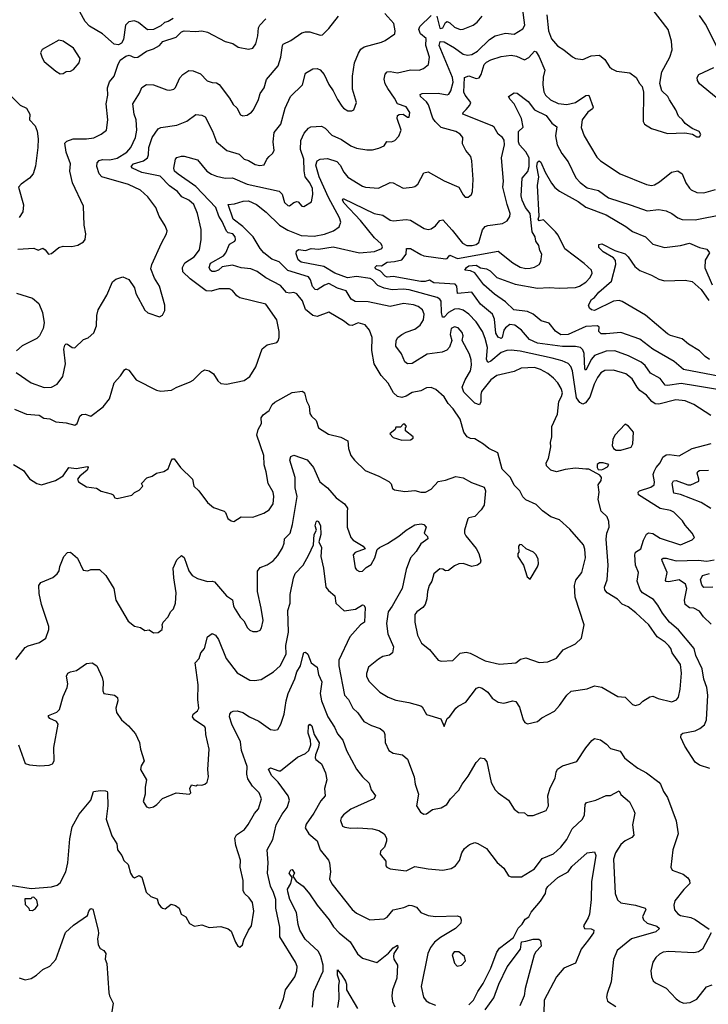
# Model space of a CAD drawing. Extents: x 1246169 to 1426871, y 660025 to 763458.
# Tile 124 of 256: x 1291498 to 1296215, y 703516 to 710262. Entities that reach past the tile are written whole.
import ezdxf

# ---------------------------------------------------------------- set-up
doc = ezdxf.new("R2010")
doc.units = 0

msp = doc.modelspace()

# ---------------------------------------------------------------- linework, layer by layer
at = {"layer": '0CON20XD'}
for points in [[(1293028.3, 709018.3), (1293065, 709020.4), (1293118.6, 708995), (1293185, 708944), (1293276.1, 708855), (1293335, 708820), (1293425, 708783.6), (1293515, 708778.6), (1293585, 708792.5), (1293646, 708815), (1293686.4, 708843.6), (1293696.7, 708875), (1293689.3, 708905), (1293612.7, 709042.7), (1293548.7, 709185), (1293525.2, 709265), (1293535, 709295.5), (1293555, 709306.2), (1293605, 709310.5), (1293670, 709290), (1293693.1, 709265), (1293717.2, 709217.2), (1293745, 709182.5), (1293845, 709120.8), (1293865.7, 709114.3), (1293955, 709108.5), (1294035, 709146.8), (1294055, 709143.8), (1294125, 709106.9), (1294186.8, 709113.2), (1294205, 709118), (1294225, 709133.8), (1294265, 709212), (1294295, 709220), (1294405, 709157.5), (1294506.7, 709115), (1294535, 709061.2), (1294550, 709045), (1294570, 709045), (1294592.9, 709065), (1294599.2, 709085), (1294604.2, 709165.8), (1294594.4, 709295), (1294586.7, 709325), (1294554.4, 709365), (1294530.5, 709410.5), (1294532, 709455), (1294515, 709477.5), (1294486.2, 709496.2), (1294385, 709524.1), (1294343.4, 709563.4), (1294327.1, 709587.1), (1294298.5, 709678.5), (1294285, 709698.5), (1294242.9, 709735), (1294241.4, 709748.6), (1294253.4, 709756.6), (1294365, 709759.1), (1294425, 709746.5), (1294438, 709752), (1294451.3, 709775), (1294466, 709834), (1294463.3, 709865), (1294371.5, 710085), (1294377.6, 710112.4), (1294405, 710109.7), (1294475, 710069.7), (1294535, 710025.2), (1294565, 710018.9), (1294595, 710022.3), (1294633.2, 710045), (1294715, 710125.6), (1294755, 710151.5), (1294825, 710169.2), (1294885, 710163.3), (1294945, 710198.2), (1294958.8, 710225), (1294941.8, 710345)], [(1295108.2, 710295), (1295119.1, 710185), (1295141.2, 710131.2), (1295181.4, 710081.4), (1295225, 710055.7), (1295285, 710008), (1295305, 709996.2), (1295355, 709990), (1295412.5, 710015), (1295469.3, 710019.3), (1295505, 709990), (1295538.3, 709938.3), (1295553.3, 709925), (1295585, 709910), (1295677.3, 709897.3), (1295721.2, 709865), (1295743.3, 709825), (1295762.5, 709805), (1295771.2, 709765), (1295768.8, 709565), (1295777.5, 709545), (1295825, 709516.2), (1295935, 709481.2), (1296053.9, 709486.1), (1296106.4, 709476.4), (1296135, 709460), (1296155, 709460), (1296162.5, 709475), (1296152.5, 709495), (1296105, 709516.7), (1296055, 709550), (1296038.8, 709575), (1296010.9, 709600.9), (1295992, 709645), (1295948.3, 709711.7), (1295936.2, 709735), (1295896.2, 709775), (1295883.3, 709825), (1295895.8, 709905), (1295950.8, 710005), (1295966.9, 710055), (1295963.1, 710115), (1295940, 710195), (1295815, 710355.6)], [(1291454.5, 707214.5), (1291522.7, 707172.7), (1291565, 707116.2), (1291614.3, 707084.3), (1291645.8, 707075.8), (1291742, 707105), (1291795, 707135.7), (1291835, 707193.1), (1291885, 707186.1), (1291961.7, 707201.7), (1291966.9, 707195), (1291959.4, 707175), (1291908.6, 707135), (1291894.2, 707115), (1291901.2, 707095), (1291955, 707061.8), (1292023, 707053), (1292055, 707032.5), (1292125, 707014.3), (1292136.8, 707006.8), (1292150, 706985), (1292165, 706982.5), (1292266.1, 707003.9), (1292285, 707023.3), (1292315, 707038.8), (1292340, 707065), (1292332.5, 707085), (1292367.5, 707122.5), (1292405, 707134), (1292435, 707154.2), (1292485, 707165.7), (1292515.4, 707184.6), (1292535, 707240), (1292545, 707253.8), (1292555, 707253.8), (1292600, 707195), (1292680.8, 707115), (1292691.2, 707065), (1292725, 707033.3), (1292784, 706955), (1292825, 706919.2), (1292897.5, 706895), (1292907.5, 706885), (1292923.3, 706845), (1292945, 706827.5), (1292963.6, 706823.6), (1293015, 706856.7), (1293095, 706854), (1293169.8, 706880.2), (1293205.4, 706904.6), (1293234, 706945), (1293237.8, 706995), (1293233.5, 707025), (1293199.4, 707085), (1293186.1, 707165), (1293171.1, 707211.1), (1293169.2, 707275), (1293121.4, 707415), (1293132, 707455), (1293154, 707495), (1293152, 707535), (1293165.8, 707555), (1293205.8, 707584.2), (1293226.9, 707625), (1293245, 707642.5), (1293365, 707708.8), (1293435, 707716.7), (1293447.5, 707705), (1293461.3, 707651.3), (1293480, 707615), (1293484.6, 707564.6), (1293495.7, 707545), (1293528.8, 707515), (1293543.3, 707465), (1293612.7, 707422.7), (1293698, 707402), (1293745, 707376.2), (1293750.6, 707325), (1293766.8, 707276.8), (1293790, 707245), (1293863.9, 707173.9), (1293957.5, 707135), (1294025, 707098), (1294041.2, 707081.2), (1294050.9, 707050.9), (1294065, 707041.4), (1294135, 707030.6), (1294205, 707035.8), (1294244.6, 707024.6), (1294277.5, 707025), (1294315.5, 707044.5), (1294365, 707098), (1294415, 707107.8), (1294485, 707131.5), (1294535, 707122.2), (1294592.2, 707092.2), (1294678.9, 707058.9), (1294688.5, 707035), (1294678.6, 706935), (1294659.4, 706905), (1294615, 706859.2), (1294575, 706850), (1294567.7, 706842.3), (1294544.5, 706765), (1294544.5, 706745), (1294552.9, 706725), (1294625, 706638.6), (1294641.8, 706605), (1294656, 706555), (1294651.2, 706538.8), (1294634.3, 706525.7), (1294595, 706516.5), (1294535, 706535.7), (1294505, 706534.2), (1294475, 706520), (1294435, 706488), (1294415, 706486.2), (1294395, 706498), (1294375, 706500), (1294334, 706465), (1294321.4, 706415), (1294302.7, 706385), (1294290, 706345), (1294285.3, 706294.7), (1294274.4, 706255), (1294260, 706235), (1294217.5, 706205), (1294205, 706187.5), (1294203.1, 706135), (1294222.2, 706045), (1294250.5, 705990.5), (1294305, 705946), (1294363.3, 705875), (1294385, 705866.7), (1294465, 705870.8), (1294515, 705921.9), (1294555, 705929.5), (1294582.4, 705922.4), (1294685, 705870.4), (1294785, 705847.3), (1294895, 705856), (1294928.8, 705881.2), (1294965, 705890.6), (1295055, 705857.5), (1295116.3, 705863.7), (1295175, 705887.5), (1295220, 705945), (1295305, 705986.2), (1295346, 706025), (1295364.2, 706115), (1295301.4, 706305), (1295296.9, 706385), (1295307.1, 706422.9), (1295347.5, 706475), (1295373.1, 706575), (1295368.6, 706635), (1295359.2, 706665), (1295265, 706772), (1295195, 706836), (1295135, 706855.7), (1295078, 706898), (1295035, 706941.4), (1294965, 706972), (1294945, 706993.3), (1294923, 707033), (1294885, 707073.3), (1294858.8, 707125), (1294802.1, 707182.1), (1294773.9, 707293.9), (1294710, 707325), (1294674.3, 707354.3), (1294615, 707390), (1294585, 707392), (1294563.4, 707403.4), (1294540.5, 707435), (1294514.7, 707525), (1294465.7, 707595.7), (1294432.4, 707632.4), (1294405, 707678.9), (1294349.1, 707729.1), (1294315, 707741.9), (1294285, 707740), (1294245, 707720), (1294185, 707708.8), (1294145, 707682.5), (1294115, 707673.3), (1294085, 707680.9), (1294057.1, 707705), (1294021.4, 707771.4), (1293973.1, 707825), (1293925, 707903.8), (1293908.9, 707995), (1293912.5, 708085), (1293894.4, 708135), (1293865, 708170.6), (1293815.5, 708184.5), (1293775, 708167.1), (1293755, 708168.8), (1293715, 708199.1), (1293615, 708257.5), (1293535, 708229.2), (1293504.7, 708234.7), (1293456.4, 708276.4), (1293434.6, 708335), (1293395, 708384.2), (1293375, 708392.5), (1293345, 708387.5), (1293325, 708392.5), (1293285, 708440.7), (1293182.5, 708492.5), (1293125, 708536.2), (1293081.2, 708555), (1293015, 708561.3), (1292955, 708580.5), (1292885, 708569.2), (1292858.6, 708545), (1292835, 708536.7), (1292816.9, 708536.9), (1292805, 708544.3), (1292794.6, 708565), (1292805, 708594.2), (1292893.5, 708645), (1292910, 708665), (1292935.5, 708724.5), (1292971.2, 708745), (1292976.7, 708755), (1292973.1, 708775), (1292957.1, 708795), (1292925, 708801.4), (1292915, 708811.9), (1292885, 708879.1), (1292860.5, 708915), (1292840.5, 708975), (1292705, 709119.4), (1292582.5, 709202.5), (1292558.9, 709225), (1292552.5, 709245), (1292564.6, 709305.4), (1292575, 709317.5), (1292605, 709325.7), (1292625, 709326.7), (1292715, 709301.9), (1292780.4, 709225), (1292812.3, 709202.3), (1292845, 709189.5), (1292905, 709176.2), (1292955, 709177.5), (1293055, 709134.8), (1293275.8, 709085.8), (1293295, 709066), (1293310.3, 709010.3), (1293335, 708988), (1293345, 708986), (1293375, 709010), (1293395, 709016), (1293405, 709013.8), (1293430, 708985), (1293445, 708980.8), (1293495.5, 709014.5), (1293504.4, 709065), (1293502.2, 709105), (1293485.6, 709145), (1293453.6, 709185), (1293445.3, 709225.3), (1293443.8, 709305), (1293421.9, 709371.9), (1293423.5, 709435), (1293445.4, 709485), (1293475, 709518.5), (1293491.9, 709528.1), (1293565, 709531.6), (1293589.2, 709519.2), (1293635, 709471.5), (1293700.8, 709440.8), (1293765, 709398.5), (1293805, 709382.3), (1293875, 709370.5), (1293915, 709371.1), (1293958.3, 709381.7), (1293993.2, 709396.8), (1294013.1, 709426.9), (1294045, 709425.8), (1294067.5, 709435), (1294095.7, 709464.3), (1294110.8, 709505), (1294083.2, 709585), (1294085.8, 709604.2), (1294097.3, 709612.7), (1294125, 709614.7), (1294155, 709593.9), (1294165, 709594.5), (1294170.4, 709625), (1294145, 709665.5), (1294085.7, 709685.7), (1294065.8, 709725), (1294019.6, 709789.6), (1294001.7, 709821.7), (1293994.6, 709855), (1294001.7, 709888.3), (1294013.8, 709905), (1294035, 709907.3), (1294085, 709896.7), (1294175, 709918.2), (1294235, 709916.5), (1294263.4, 709926.6), (1294298.8, 709955), (1294305.6, 710005), (1294280, 710085), (1294282.3, 710132.3), (1294244, 710165), (1294232, 710195), (1294238.8, 710215), (1294315, 710291.2)], [(1291665, 707740.9), (1291715, 707743.3), (1291754.2, 707765), (1291792.2, 707817.8), (1291810.8, 707905), (1291800.5, 708005), (1291807.7, 708032.3), (1291815, 708040), (1291825, 708038.8), (1291857.5, 708015), (1291875, 708013.3), (1291935, 708070), (1291967.3, 708082.7), (1292005, 708116.2), (1292023.1, 708165), (1292025.6, 708235), (1292035, 708273.3), (1292095.4, 708374.6), (1292134.3, 708465), (1292155, 708484.2), (1292205, 708500), (1292245, 708481.2), (1292284, 708425), (1292293.8, 708385), (1292355, 708272.5), (1292375, 708253.3), (1292455, 708226.2), (1292475, 708236.7), (1292491.2, 708268.8), (1292492.5, 708305), (1292455, 708436.7), (1292420, 708490), (1292395.8, 708555), (1292403.1, 708585), (1292468.3, 708731.7), (1292504.2, 708795), (1292507.1, 708815), (1292495, 708850), (1292452, 708915), (1292430.6, 708975), (1292375, 709048.6), (1292324, 709094), (1292241.7, 709131.7), (1292059.6, 709185), (1292041.9, 709205), (1292025.3, 709255), (1292028.6, 709281.4), (1292042.6, 709297.4), (1292065, 709304.1), (1292115, 709301.9), (1292165, 709314), (1292232.2, 709355), (1292258.2, 709385), (1292290.9, 709455), (1292299.6, 709505), (1292295.5, 709574.5), (1292281.5, 709615), (1292272.7, 709685), (1292317.9, 709757.9), (1292335, 709797.5), (1292365, 709816.5), (1292415, 709814.4), (1292505, 709780.5), (1292525, 709778.1), (1292554.4, 709785.6), (1292565, 709796.7), (1292595, 709864.2), (1292615, 709886.9), (1292655, 709913.5), (1292685, 709911.5), (1292735, 709890.8), (1292782.8, 709842.8), (1292815, 709831.1), (1292845, 709830), (1292865, 709818.6), (1292934.5, 709724.5), (1292959.7, 709679.7), (1292985, 709656.7), (1293009.1, 709609.1), (1293025, 709602.5), (1293055, 709608.6), (1293085, 709628), (1293098.6, 709645), (1293133.3, 709715), (1293145.4, 709755), (1293172.5, 709795), (1293189.2, 709850.8), (1293267.1, 709945), (1293285.8, 710005), (1293296.7, 710085), (1293303.1, 710095), (1293355, 710118.9), (1293429.4, 710170.6), (1293455, 710178.1), (1293485, 710178.1), (1293555, 710155.7), (1293571.7, 710158.3), (1293615, 710201.2), (1293681.2, 710285)], [(1291695, 708654.3), (1291715, 708660), (1291765, 708700), (1291795, 708711.2), (1291855, 708708.8), (1291895, 708716.2), (1291935, 708740), (1291946, 708755), (1291951.2, 708795), (1291939.2, 708855), (1291935.6, 708985), (1291858.6, 709145), (1291840, 709225), (1291846.2, 709275), (1291816.7, 709355), (1291807.1, 709415), (1291819.7, 709430.3), (1291864.6, 709445.4), (1291954.5, 709444.5), (1292005, 709452), (1292055, 709477.5), (1292092, 709505), (1292101.9, 709575), (1292090, 709685), (1292101.4, 709745), (1292098.1, 709795), (1292113.4, 709836.6), (1292145.7, 709875), (1292169.1, 709950.9), (1292186.3, 709983.7), (1292225, 710012.7), (1292247.7, 710017.7), (1292283.3, 710003.3), (1292306, 710005), (1292365, 710046.7), (1292415, 710061.9), (1292455.5, 710084.5), (1292478.3, 710111.7), (1292568.8, 710141.2), (1292605, 710177.5), (1292625, 710186.2), (1292705, 710180.8), (1292745, 710184.2), (1292785, 710175.8), (1292905, 710112.5), (1292958.6, 710098.6), (1292995, 710074), (1293065, 710060), (1293095, 710066.2), (1293115.9, 710095.9), (1293129.8, 710150.2), (1293133.3, 710205), (1293142.5, 710225), (1293182.7, 710267.3)], [(1291875, 707483.6), (1291891.9, 707495), (1291910, 707545), (1291923, 707557), (1291945, 707560), (1291985, 707546), (1292069.4, 707610.6), (1292111.9, 707665), (1292144.3, 707775), (1292188.3, 707821.7), (1292215, 707863.3), (1292225, 707868.8), (1292245, 707861.2), (1292295, 707793.3), (1292434.4, 707724.4), (1292465, 707716), (1292537, 707723), (1292568.3, 707741.7), (1292665, 707780), (1292685, 707792.5), (1292745, 707852), (1292765, 707862.5), (1292795, 707855.7), (1292824, 707835), (1292855, 707786.7), (1292875, 707770), (1292915, 707764), (1293035, 707790.8), (1293075, 707816.7), (1293115, 707883.3), (1293157.5, 708007.5), (1293192.5, 708035), (1293258.7, 708051.3), (1293268.9, 708061.1), (1293275.6, 708084.4), (1293274.5, 708125.5), (1293259.6, 708205), (1293182.9, 708312.9), (1293005, 708357.1), (1292985, 708370.6), (1292955, 708406.4), (1292935, 708418.5), (1292865, 708418.8), (1292808.8, 708401.2), (1292773.9, 708403.9), (1292665, 708485.6), (1292615.6, 708535), (1292613.3, 708565), (1292628.6, 708595), (1292692.1, 708637.9), (1292728.4, 708685), (1292740.5, 708755), (1292740.8, 708825), (1292715.4, 708935), (1292689.6, 708995), (1292655, 709025.4), (1292607.4, 709047.4), (1292579.5, 709085), (1292555, 709099.6), (1292522.6, 709122.6), (1292460.7, 709190.7), (1292335, 709215.2), (1292270, 709245), (1292261.4, 709255), (1292277.5, 709275), (1292345, 709295.3), (1292373.9, 709316.1), (1292380.8, 709335), (1292382.4, 709385), (1292404.2, 709455), (1292445, 709513.1), (1292465, 709521.9), (1292575, 709538.2), (1292642.9, 709567.1), (1292705, 709612.9), (1292745, 709608.6), (1292768, 709595), (1292817.4, 709497.4), (1292844.8, 709424.8), (1292916.4, 709366.4), (1293001.4, 709341.4), (1293036.2, 709306.2), (1293065, 709298), (1293110.6, 709270.6), (1293141.9, 709261.9), (1293172.9, 709267.1), (1293190, 709305), (1293207.1, 709325), (1293229.4, 709345), (1293240, 709365), (1293233.8, 709425), (1293240.8, 709489.2), (1293285.4, 709545), (1293315.5, 709655), (1293351.4, 709735), (1293435.4, 709815), (1293455.7, 709895), (1293505, 709925.6), (1293535, 709927.5), (1293555, 709918.5), (1293582.9, 709885), (1293615, 709817.5), (1293645.8, 709775), (1293675, 709713.8), (1293705, 709668.8), (1293716.2, 709655), (1293745, 709638), (1293773.6, 709636.4), (1293787.5, 709645), (1293804, 709695), (1293778, 709785), (1293778.1, 709875), (1293791.4, 709965), (1293817.4, 710032.6), (1293835, 710060), (1293858, 710075), (1293975, 710107.1), (1294002.1, 710117.9), (1294066.2, 710165), (1294070, 710185), (1294060, 710235), (1293999.2, 710305)], [(1292549.6, 710270.4), (1292515, 710248.3), (1292488.3, 710241.7), (1292465, 710218.9), (1292415, 710193.5), (1292373.2, 710193.2), (1292311.8, 710241.8), (1292285, 710254.5), (1292245, 710247.5), (1292221.9, 710225), (1292207.5, 710125), (1292195, 710100.8), (1292175, 710090), (1292145, 710093.3), (1292064, 710164), (1291975, 710216.9), (1291945, 710249.4), (1291909.5, 710315)], [(1294355, 710286.7), (1294374.6, 710204.6), (1294380.8, 710200.8), (1294396.7, 710205), (1294415, 710242.5), (1294425, 710250), (1294445, 710239.4), (1294475, 710210), (1294515, 710194), (1294535, 710196), (1294604.2, 710225), (1294631.4, 710245), (1294665, 710285.8)], [(1296283.3, 710055), (1296195, 710232), (1296155, 710289.2)], [(1291775, 709890.8), (1291795, 709892), (1291815, 709905.8), (1291845, 709909.2), (1291865, 709920), (1291905, 709966), (1291912.5, 709995), (1291865, 710065.6), (1291795, 710113.8), (1291765, 710121.2), (1291652.4, 710057.6), (1291640, 710035), (1291650.5, 710000.5), (1291665.8, 709975.8), (1291745, 709908), (1291775, 709890.8)], [(1295726.2, 707745), (1295692.2, 707802.2), (1295648.6, 707835), (1295565, 707861.5), (1295505, 707857.9), (1295478.5, 707841.5), (1295455, 707809.4), (1295432.2, 707765), (1295404.1, 707675.9), (1295373, 707637), (1295355, 707627.5), (1295335, 707638.5), (1295311.7, 707671.7), (1295285.2, 707855.2), (1295273.8, 707885), (1295255, 707906.2), (1295214, 707925), (1295143.9, 707943.9), (1294925, 707991.6), (1294865, 707998.2), (1294835, 707996.3), (1294795, 707982.6), (1294725, 707922.5), (1294705, 707912.9), (1294694.3, 707935), (1294702.9, 708015), (1294686.7, 708076.7), (1294667.7, 708125), (1294625, 708192.7), (1294574.4, 708244.4), (1294535, 708272.4), (1294505, 708281.1), (1294475, 708277.8), (1294435, 708256.6), (1294405, 708224.6), (1294393.2, 708223.2), (1294386, 708256), (1294383.6, 708333.6), (1294376.3, 708346.3), (1294358.1, 708358.1), (1294165, 708411.7), (1294125, 708416), (1294048.2, 708411.8), (1293995, 708422.4), (1293951, 708441), (1293915, 708480.4), (1293899.3, 708489.3), (1293805, 708502.7), (1293743.6, 708493.6), (1293655.7, 708525.7), (1293580.4, 708570.4), (1293425, 708600.7), (1293405, 708616.5), (1293392.3, 708657.7), (1293392.7, 708675), (1293406.2, 708686.2), (1293455, 708680.2), (1293495, 708693.3), (1293545, 708690), (1293645, 708705.2), (1293825, 708665.2), (1293927.4, 708672.6), (1293978.6, 708695), (1293983.3, 708705), (1293973.6, 708725), (1293927.5, 708767.5), (1293831.5, 708885), (1293720.3, 709005), (1293709.1, 709025), (1293712.7, 709037.3), (1293925, 708933.9), (1293985, 708923.5), (1294035, 708887.3), (1294056.1, 708883.9), (1294145, 708892.8), (1294175, 708888.7), (1294268, 708832), (1294295, 708823.5), (1294315, 708827.8), (1294345, 708849.4), (1294375, 708886.9), (1294395, 708889.5), (1294460.3, 708820.3), (1294531.7, 708731.7), (1294561.2, 708715), (1294596.1, 708713.9), (1294625, 708720.4), (1294643.6, 708735), (1294668, 708822), (1294685, 708844.4), (1294705, 708852.7), (1294805.5, 708864.5), (1294837, 708883), (1294855.8, 708914.2), (1294857.5, 708935), (1294836.7, 708995), (1294807.8, 709115), (1294810.9, 709155), (1294797.3, 709315), (1294819.2, 709405), (1294815.9, 709435.9), (1294804.4, 709454.4), (1294775, 709477.8), (1294748.1, 709525), (1294735, 709535.5), (1294533.4, 709613.4), (1294534.2, 709625), (1294555, 709645.7), (1294580.6, 709675), (1294587.1, 709695), (1294548.6, 709745), (1294541, 709765), (1294545, 709866.7), (1294575, 709878), (1294625, 709859.2), (1294645, 709864), (1294659.4, 709885), (1294679.5, 709955), (1294695, 709971.5), (1294725, 709987.7), (1294795, 710008.8), (1294865, 710018.7), (1294901.1, 710011.1), (1294955, 709985.6), (1294985, 710003.5), (1295025, 710046.7), (1295035, 710041.2), (1295055, 710007.5), (1295094.4, 709915.6), (1295083, 709867), (1295080.9, 709815), (1295086.8, 709766.8), (1295099.1, 709745), (1295132.9, 709712.9), (1295185, 709688.1), (1295245, 709680.3), (1295305, 709694.2), (1295375, 709741.8), (1295395, 709745.6), (1295426.6, 709663.4), (1295420.2, 709649.8), (1295388.3, 709628.3), (1295349.5, 709575), (1295343.4, 709523.4), (1295363.3, 709465), (1295449.8, 709319.8), (1295475.4, 709295.4), (1295610, 709205), (1295791.5, 709131.5), (1295825, 709125.5), (1295845, 709130.5), (1295880.1, 709149.9), (1295963.4, 709216.6), (1296005, 709226.9), (1296035, 709206), (1296059.5, 709145), (1296085, 709107.1), (1296096.2, 709095), (1296135, 709078.1), (1296185, 709076.5), (1296262.8, 709097.2)], [(1296269.5, 709729.5), (1296155, 709822.2), (1296140, 709845), (1296137.8, 709865), (1296150, 709885), (1296251.4, 709935)], [(1291435, 709742), (1291500, 709675), (1291545, 709655.8), (1291566.9, 709615), (1291565.8, 709575), (1291603.6, 709533.6), (1291617, 709497), (1291623.8, 709445), (1291622.8, 709385), (1291605, 709258), (1291589.4, 709205), (1291565, 709175.2), (1291507.5, 709135), (1291489.4, 709115), (1291524.1, 708994.1), (1291519.2, 708945), (1291495, 708906.2)], [(1296305, 707724.7), (1296126, 707754), (1296028.7, 707768.7), (1295935, 707754.6), (1295918.2, 707758.2), (1295884.7, 707804.7), (1295819.2, 707839.2), (1295781.5, 707891.5), (1295755, 707916.1), (1295668.8, 707958.8), (1295575, 707994), (1295515, 707991.8), (1295435, 707960.2), (1295413.4, 707936.6), (1295375, 707860.8), (1295369.5, 707869.5), (1295364.3, 707975), (1295355, 708000), (1295340, 708015), (1295305, 708022.1), (1295215, 708023.1), (1295045, 708046.1), (1294990.3, 708070.3), (1294935, 708135.7), (1294888.7, 708168.7), (1294855, 708173.9), (1294825, 708150.4), (1294814.8, 708135), (1294803.3, 708085), (1294795, 708076.7), (1294775, 708087.1), (1294758.7, 708115), (1294751, 708211), (1294735.2, 708245.2), (1294655, 708312.1), (1294595.4, 708395.4), (1294497.5, 708385), (1294492.9, 708435), (1294480.3, 708450.3), (1294335, 708459.8), (1294305, 708476.7), (1294275, 708468.1), (1294245, 708467.7), (1294055, 708502.6), (1294015, 708498.5), (1294001.5, 708505), (1293969, 708539), (1293934.5, 708555), (1293933, 708567), (1293945, 708577.5), (1293975.5, 708574.5), (1294015, 708600.9), (1294065, 708604.2), (1294115, 708615.8), (1294145.8, 708654.2), (1294147.5, 708695), (1294175, 708693.6), (1294245, 708654), (1294265, 708643.6), (1294415, 708624.1), (1294425, 708626.7), (1294445, 708648.1), (1294496.3, 708626.3), (1294775, 708676.9), (1294874.4, 708595), (1294925.4, 708565.4), (1294965, 708557.7), (1294995, 708559.1), (1295023.7, 708566.3), (1295055.7, 708585), (1295067.5, 708605), (1295074.4, 708655), (1295061.4, 708681.4), (1295054.5, 708715), (1295032.9, 708745), (1295028.5, 708775), (1295008, 708808), (1294995, 708934), (1294963.3, 708975), (1294938.6, 709025), (1294932.5, 709055), (1294939.5, 709175), (1294978.3, 709221.7), (1294988.5, 709255), (1294988.5, 709315), (1294965, 709357.2), (1294920.9, 709405), (1294915.4, 709425), (1294914.3, 709495), (1294945.5, 709525), (1294936, 709585), (1294885.8, 709685.8), (1294856.7, 709715), (1294846.7, 709735), (1294885, 709760.3), (1294905, 709757.4), (1294980.3, 709700.3), (1295024.4, 709645), (1295105, 709605.6), (1295141.8, 709551.8), (1295177.9, 709527.9), (1295166.7, 709465), (1295179.6, 709405), (1295211.4, 709345), (1295255, 709288), (1295307.6, 709177.6), (1295336, 709146), (1295385, 709110), (1295461.9, 709091.9), (1295530.2, 709040.2), (1295685, 708990.4), (1295795, 708953.1), (1295875, 708960.4), (1295925, 708951.9), (1295963.8, 708935), (1296005, 708903.3), (1296035, 708892.1), (1296125, 708891.1), (1296321.4, 708928.6)], [(1296296.2, 707816.2), (1296044.2, 707864.2), (1295979.6, 707919.6), (1295835, 708005.6), (1295745, 708073.1), (1295615, 708119.6), (1295515, 708108.9), (1295480.7, 708110.7), (1295464.7, 708124.7), (1295467.1, 708155), (1295455.4, 708165.4), (1295375, 708159.3), (1295255, 708104.1), (1295205, 708103.2), (1295167.1, 708127.1), (1295125, 708181.5), (1295068.5, 708198.5), (1295015, 708244), (1294975, 708261.6), (1294882.5, 708275), (1294825, 708328.4), (1294750.2, 708380.2), (1294676.7, 708445), (1294616.3, 708526.3), (1294585, 708540.4), (1294546.2, 708545), (1294558.2, 708565), (1294575, 708576.2), (1294625, 708579), (1294655, 708561.1), (1294695, 708555.6), (1294720.9, 708540.9), (1294765, 708496.4), (1294890.7, 708450.7), (1295045, 708422.3), (1295125, 708427.6), (1295195, 708422.4), (1295305, 708426), (1295331.4, 708435), (1295375, 708463.9), (1295405.4, 708495), (1295419.1, 708525), (1295413.5, 708545), (1295365, 708591.5), (1295231.3, 708691.3), (1295186.3, 708785), (1295168, 708808), (1295085, 708891.5), (1295055, 708883.5), (1295049.3, 708895), (1295055.2, 708915), (1295044.3, 709125), (1295052.5, 709185), (1295038.9, 709255), (1295044.3, 709285), (1295055, 709293.6), (1295066.6, 709286.6), (1295097.2, 709217.2), (1295141.4, 709141.4), (1295162.9, 709112.9), (1295196, 709086), (1295323.3, 709015), (1295375, 708978.2), (1295514.3, 708925), (1295650.6, 708845), (1295695, 708810.5), (1295785, 708773.6), (1295835, 708722.9), (1295915, 708701.5), (1296025, 708715.5), (1296085, 708731.5), (1296155, 708700.8), (1296205, 708690), (1296222, 708665), (1296192.7, 708615), (1296190.6, 708560.6), (1296241.1, 708445)], [(1291471.7, 705878.3), (1291535, 705961.2), (1291555, 705972.5), (1291632.5, 705995), (1291676.7, 706025), (1291696, 706085), (1291696, 706105), (1291647.8, 706255), (1291631.4, 706331.4), (1291628.1, 706385), (1291641.2, 706405), (1291725, 706439.2), (1291753.1, 706465), (1291767.1, 706485), (1291771.4, 706515), (1291799.2, 706585), (1291825, 706611.2), (1291845, 706613.8), (1291892.4, 706572.4), (1291931.7, 706491.7), (1291965, 706486.7), (1291985, 706496.2), (1292045, 706494), (1292087.1, 706455), (1292141.4, 706365), (1292155.8, 706285), (1292241.4, 706141.4), (1292285, 706108), (1292325, 706098.8), (1292355, 706076.7), (1292385, 706082.5), (1292415, 706061.2), (1292445, 706062.5), (1292472.5, 706085), (1292476.7, 706105), (1292472.5, 706115), (1292480, 706135), (1292515, 706170), (1292531.2, 706205), (1292551.2, 706225), (1292565.7, 706264.3), (1292569.4, 706335), (1292552.4, 706437.6), (1292548.9, 706505), (1292575, 706562), (1292605, 706590), (1292625, 706576.7), (1292655.4, 706485.4), (1292680, 706455), (1292715, 706432.7), (1292785, 706412.5), (1292815, 706416), (1292831.2, 706411.2), (1292913.6, 706313.6), (1292955, 706286.7), (1292962.5, 706245), (1292973.6, 706223.6), (1293008.3, 706168.3), (1293033.3, 706143.3), (1293057.1, 706095), (1293075, 706078.6), (1293095, 706070.8), (1293125, 706070), (1293145, 706080), (1293153.8, 706095), (1293164.4, 706145), (1293151.1, 706231.1), (1293125.6, 706345), (1293126.1, 706483.9), (1293145, 706508.8), (1293192.7, 706527.3), (1293233.3, 706555), (1293265, 706590.8), (1293296.7, 706643.3), (1293308.6, 706675), (1293310.6, 706705), (1293349.2, 706745), (1293366.5, 706803.5), (1293398.8, 706995), (1293385.4, 707055.4), (1293385.3, 707125), (1293347.3, 707245), (1293355, 707269.2), (1293375, 707278.9), (1293465.7, 707245.7), (1293510.8, 707195), (1293554.4, 707095), (1293605.3, 707055.3), (1293665.7, 706985), (1293723.3, 706945), (1293743.3, 706915), (1293740, 706890), (1293740.8, 706785), (1293766.7, 706715), (1293782.2, 706695), (1293850, 706655), (1293863, 706637), (1293795, 706610.6), (1293781.4, 706595), (1293795, 706507.5), (1293805, 706493.3), (1293825, 706481.2), (1293845, 706483.3), (1293871.2, 706508.8), (1293905, 706530), (1293930.6, 706575), (1293947.3, 706632.7), (1293962, 706645), (1294016.7, 706673.3), (1294095.6, 706724.4), (1294144.2, 706765), (1294205, 706800), (1294247.8, 706807.8), (1294265, 706803.3), (1294282.5, 706785), (1294267.5, 706745), (1294290.7, 706720.7), (1294293.3, 706705), (1294245, 706670), (1294212.6, 706617.4), (1294175.3, 706574.7), (1294146, 706494), (1294116.9, 706365), (1294048.2, 706245), (1294020.9, 706205), (1294009.6, 706125), (1294020, 706055), (1294057.1, 705965), (1294050.8, 705925), (1294031.8, 705908.2), (1293985, 705899.2), (1293955, 705881.9), (1293887.5, 705825), (1293873, 705783), (1293872.9, 705765), (1293890.2, 705730.2), (1293965, 705655.7), (1294021.1, 705621.1), (1294075, 705600.4), (1294162.5, 705585), (1294245, 705560.8), (1294255, 705553.8), (1294285, 705502.5), (1294381.7, 705471.7), (1294405, 705420), (1294426.7, 705473.3), (1294445, 705488.8), (1294485.5, 705545), (1294501.1, 705558.9), (1294554.6, 705585.4), (1294626.9, 705683.1), (1294645, 705688.6), (1294665, 705683.3), (1294703.3, 705655), (1294734.7, 705614.7), (1294776.2, 705586.2), (1294815, 705579.5), (1294875, 705596.5), (1294895, 705591.9), (1294921.5, 705551.5), (1294946.7, 705465), (1294957, 705447), (1294975, 705437.5), (1295045, 705453.3), (1295075, 705480), (1295160, 705525), (1295195, 705563.8), (1295244.8, 705635.2), (1295275, 705661.8), (1295385, 705676.9), (1295435, 705698.9), (1295485, 705688.9), (1295595, 705624.4), (1295645, 705621.4), (1295695, 705570), (1295715, 705563.3), (1295745, 705572.5), (1295766.4, 705593.6), (1295815, 705623.8), (1295835, 705628), (1295871.7, 705611.7), (1295965, 705587.5), (1295997.3, 705602.7), (1296010.5, 705619.5), (1296022.9, 705675), (1296031.5, 705785), (1296023.1, 705845), (1295966.5, 705925), (1295957.9, 705955), (1295945, 705972.2), (1295917.9, 705997.9), (1295863.7, 706033.7), (1295806.2, 706115), (1295718.7, 706198.7), (1295665, 706239.1), (1295625, 706257.9), (1295591.4, 706291.4), (1295521.2, 706335), (1295506, 706355), (1295504, 706375), (1295521.2, 706425), (1295529.2, 706525), (1295516, 706704), (1295520.4, 706745), (1295534.4, 706785), (1295534.2, 706825), (1295520.8, 706855), (1295480, 706895), (1295459.2, 706975), (1295465.8, 707025), (1295460, 707075), (1295480, 707105), (1295483.8, 707125), (1295470.7, 707140.7), (1295426.1, 707166.1), (1295395, 707182.5), (1295376.4, 707183.6), (1295305, 707188.6), (1295235, 707180.6), (1295174.5, 707164.5), (1295136.2, 707175), (1295105.8, 707205), (1295104.3, 707225), (1295119.4, 707255), (1295135.8, 707335), (1295132.9, 707365), (1295142.9, 707405), (1295143.1, 707475), (1295181.2, 707558.8), (1295190.4, 707645), (1295209.9, 707680.1), (1295215.3, 707705), (1295207.3, 707735), (1295184.3, 707774.3), (1295155, 707806.4), (1295115, 707836.9), (1295064.3, 707865), (1295025, 707878.1), (1294933.3, 707875), (1294885, 707852.2), (1294766.2, 707825), (1294725, 707795.4), (1294661.6, 707715), (1294655.3, 707694.7), (1294656.6, 707643.4), (1294646.4, 707623.6), (1294615, 707633.5), (1294565.7, 707685.7), (1294540.9, 707710.9), (1294528.9, 707745), (1294548.8, 707795), (1294584.8, 707855.2), (1294592.9, 707895), (1294591.2, 707931.2), (1294579.3, 707969.3), (1294529.4, 708065), (1294534.6, 708095), (1294528.3, 708118.3), (1294500.4, 708150.4), (1294475, 708157.5), (1294452.1, 708145), (1294445.4, 708105), (1294456.7, 708065), (1294442.1, 708017.9), (1294423.1, 707996.9), (1294392.5, 707985), (1294289.4, 707970.6), (1294185, 707905.8), (1294155, 707904.4), (1294135, 707917.5), (1294112.6, 707972.6), (1294074.5, 708024.5), (1294076.7, 708065), (1294088.6, 708085), (1294114.2, 708105), (1294145, 708121.8), (1294205, 708140.5), (1294240.1, 708169.9), (1294262.5, 708205), (1294268, 708245), (1294256.8, 708275), (1294227.8, 708297.8), (1294195, 708309.2), (1294126.5, 708316.5), (1294035, 708297.9), (1293885, 708327.9), (1293795, 708331.2), (1293767.3, 708347.3), (1293734.6, 708405), (1293675, 708422), (1293615, 708453.3), (1293585, 708443.5), (1293535, 708410.4), (1293522.4, 708412.4), (1293503.3, 708433.3), (1293489.8, 708479.8), (1293475, 708499.6), (1293335, 708543.2), (1293275, 708601.9), (1293225, 708621.8), (1293170, 708665), (1293143.8, 708693.8), (1293096.5, 708775), (1293025.3, 708845.3), (1292959.8, 708895), (1292925, 708995.8), (1292970, 709000), (1293028.3, 709018.3)], [(1296223.5, 707933.5), (1296193.9, 707953.9), (1296155, 707993.8), (1296078.8, 708038.8), (1296034.6, 708074.6), (1295955, 708097.9), (1295935, 708109.8), (1295785, 708237.8), (1295625, 708331.9), (1295603.2, 708336.8), (1295565, 708332.9), (1295435, 708270), (1295415, 708274), (1295400, 708285), (1295393.9, 708306.1), (1295414, 708345), (1295435, 708357.8), (1295463.8, 708395), (1295550.5, 708469.5), (1295582, 708585), (1295577.8, 708612.2), (1295565, 708630), (1295495, 708671.5), (1295465, 708702), (1295465, 708721.2), (1295485, 708725.6), (1295575, 708681.5), (1295645, 708657.8), (1295666.6, 708636.6), (1295711.9, 708571.9), (1295745, 708543.3), (1295825, 708512.2), (1295875, 708483.1), (1295915, 708473.3), (1296055, 708476.5), (1296105, 708467.5), (1296165, 708413.2), (1296218.7, 708338.7)], [(1291485, 708688.9), (1291595, 708696.2), (1291625, 708682.5), (1291655, 708696), (1291672, 708685), (1291695, 708654.3)], [(1291475, 708388.6), (1291585, 708354.2), (1291628.2, 708318.2), (1291653.1, 708255), (1291665.7, 708185), (1291659.4, 708145), (1291633.6, 708096.4), (1291615, 708077.5), (1291515, 708026.9), (1291475, 707992.5)], [(1291474.2, 707845), (1291575, 707774.4), (1291665, 707740.9)], [(1296230.9, 707550.9), (1296116.1, 707626.1), (1296055, 707651.4), (1295992.3, 707657.7), (1295875, 707628.8), (1295850.5, 707630.5), (1295827.1, 707645), (1295790.4, 707690.4), (1295745, 707722.2), (1295726.2, 707745)], [(1291462.5, 707592.5), (1291545, 707559.4), (1291631.3, 707551.3), (1291662.5, 707532.5), (1291705, 707527.5), (1291745, 707505.7), (1291815, 707499.5), (1291875, 707483.6)], [(1294115, 707381.2), (1294175, 707383.8), (1294192.5, 707395), (1294192.5, 707405), (1294140, 707445), (1294140, 707465), (1294147.5, 707475), (1294135, 707490), (1294125, 707490), (1294105, 707470), (1294075, 707470), (1294070, 707455), (1294032.5, 707425), (1294055, 707400), (1294115, 707381.2)], [(1295582.7, 707312.7), (1295615, 707313.3), (1295685, 707334.3), (1295698, 707355), (1295701.2, 707435), (1295667.7, 707477.7), (1295645, 707490), (1295574.7, 707415.3), (1295561.2, 707385), (1295556.5, 707345), (1295564, 707324), (1295582.7, 707312.7)], [(1296225, 705132.5), (1296153.3, 705155), (1296125, 705174.2), (1296054, 705285), (1296025.6, 705345), (1296027.8, 705365), (1296039.2, 705375), (1296125, 705389.2), (1296156.5, 705405), (1296188.1, 705431.9), (1296202.2, 705465), (1296211.2, 705635), (1296205, 705686.7), (1296182.9, 705745), (1296171.9, 705815), (1296129.1, 705905), (1296118.2, 705955), (1296011.3, 706081.3), (1295949.1, 706135), (1295901.8, 706195), (1295869.9, 706249.9), (1295838.6, 706288.6), (1295763.3, 706335), (1295747.3, 706355), (1295727.8, 706415), (1295736.9, 706475), (1295715.6, 706525), (1295710.6, 706595), (1295715.8, 706614.2), (1295753, 706637), (1295771.1, 706695), (1295792.2, 706737.8), (1295804.3, 706745.7), (1295835, 706742.2), (1295885, 706710.5), (1296025, 706664.5), (1296105, 706698), (1296120, 706715), (1296104.3, 706745), (1296055, 706798.8), (1296037.9, 706827.9), (1295977.6, 706887.6), (1295955, 706899.2), (1295885, 706913.2), (1295737.2, 707007.2), (1295734.3, 707025), (1295742.5, 707035), (1295821.5, 707058.5), (1295843.3, 707075), (1295846.8, 707095), (1295837.9, 707145), (1295842.8, 707167.2), (1295856.4, 707193.6), (1295885, 707225.8), (1295903.3, 707265), (1295925, 707280), (1295947.4, 707282.6), (1296015, 707274.4), (1296105, 707323.1), (1296235, 707357.5)], [(1295483, 707177), (1295495, 707182.5), (1295525, 707197.5), (1295532.5, 707215), (1295495, 707225.8), (1295470, 707225), (1295453.3, 707215), (1295452.5, 707195), (1295460.7, 707180.7), (1295483, 707177)], [(1296231.9, 706911.9), (1296166.4, 706955), (1296025, 707009.5), (1295979.1, 707019.1), (1295967.5, 707085), (1295975, 707102.5), (1295995, 707105.5), (1296075, 707075.8), (1296095, 707074.8), (1296149.1, 707100.9), (1296150.7, 707115), (1296138.9, 707155), (1296143.6, 707166.4), (1296155, 707172.9), (1296215, 707176.3)], [(1291490, 705295), (1291535, 705166.7), (1291565, 705156.2), (1291635, 705150), (1291700, 705155), (1291723.3, 705165), (1291733.8, 705185), (1291732, 705275), (1291760, 705435), (1291750, 705455), (1291703.1, 705475), (1291694.2, 705485), (1291694.7, 705495), (1291751.3, 705518.7), (1291769.4, 705535), (1291795.6, 705625), (1291823.4, 705686.6), (1291827.6, 705712.4), (1291817.1, 705765), (1291828, 705785), (1291845, 705794.4), (1291887.6, 705802.4), (1291955, 705851.5), (1291995, 705855.4), (1292026, 705836), (1292063.1, 705755), (1292069.6, 705725), (1292066.9, 705665), (1292075, 705646.2), (1292147.5, 705635), (1292168.3, 705618.3), (1292170, 705595), (1292155.7, 705545), (1292160, 705515), (1292194, 705465), (1292243.8, 705425), (1292290.3, 705370.3), (1292319.1, 705309.1), (1292324.4, 705265), (1292350, 705185), (1292330.5, 705149.5), (1292326, 705125), (1292366.2, 705055), (1292356.2, 705005), (1292357, 704957), (1292342.5, 704905), (1292365, 704870), (1292385, 704862.5), (1292415, 704870), (1292437.5, 704885), (1292475, 704926.7), (1292570, 704965), (1292660, 704955), (1292670, 704965), (1292664, 704995), (1292675, 705020), (1292705, 705012.5), (1292715, 705020), (1292745, 705017.5), (1292766.1, 705023.9), (1292781.7, 705038.3), (1292791.2, 705075), (1292785.7, 705125), (1292795.8, 705264.2), (1292772, 705365), (1292771.4, 705405), (1292765, 705416.9), (1292695, 705464.6), (1292681.5, 705485), (1292686.4, 705505), (1292715, 705526.5), (1292724.7, 705545.3), (1292718.3, 705605), (1292719.6, 705705), (1292698.8, 705855), (1292725.8, 705885), (1292739.4, 705925), (1292763.3, 705955), (1292785, 706033.3), (1292815, 706057.5), (1292838.8, 706045), (1292859.2, 706015), (1292912.9, 705885), (1292987.4, 705787.4), (1293075, 705737.5), (1293105, 705734.4), (1293151.7, 705741.7), (1293235, 705793.3), (1293281.4, 705835), (1293322.2, 705915), (1293320, 705975), (1293339.2, 706065), (1293335.3, 706214.7), (1293351.2, 706265), (1293350.5, 706325), (1293373.9, 706435), (1293385, 706467.5), (1293438.5, 706525), (1293479.1, 706595), (1293510.6, 706665), (1293513.6, 706735), (1293530, 706765), (1293521.8, 706795), (1293527.9, 706822.1), (1293535, 706828.6), (1293545, 706824.2), (1293557.6, 706795), (1293560.5, 706735), (1293546.5, 706685), (1293564.7, 706645), (1293560.4, 706585), (1293578.5, 706505), (1293594.2, 706375), (1293612, 706352), (1293656, 706315), (1293662, 706265), (1293720.9, 706210.9), (1293797.4, 706222.6), (1293845, 706252.7), (1293855, 706250.9), (1293864.6, 706235), (1293860, 706135), (1293833, 706117), (1293760, 706035), (1293683.5, 705875), (1293682.7, 705835), (1293721.5, 705635), (1293750.5, 705605), (1293780, 705545), (1293813.4, 705513.4), (1293854.4, 705455), (1293907.1, 705427.1), (1293966.7, 705406.7), (1293990.8, 705385), (1293999.2, 705365), (1294000.3, 705310.3), (1294026.7, 705255), (1294055, 705236), (1294120, 705225), (1294154.2, 705195), (1294199.4, 705075), (1294206.7, 705025), (1294228.6, 704955), (1294216.7, 704875), (1294242.3, 704832.3), (1294265, 704818.8), (1294285, 704821.2), (1294325, 704852), (1294385, 704862), (1294423.3, 704885), (1294449.2, 704925), (1294506.6, 704983.4), (1294527.5, 705025), (1294570.4, 705079.6), (1294625, 705174), (1294655, 705205.8), (1294679.8, 705199.8), (1294697.3, 705177.3), (1294727.8, 705035), (1294755.5, 704985), (1294774.8, 704964.8), (1294846.2, 704915), (1294885, 704853.3), (1294915, 704830), (1294955, 704828.8), (1294975, 704810), (1295015, 704810), (1295105, 704843.8), (1295120, 704875), (1295116, 704945), (1295130.6, 704999.4), (1295164.4, 705065), (1295172.2, 705107.8), (1295182.6, 705127.4), (1295215, 705150.8), (1295315, 705178.8), (1295375, 705273.3), (1295416.1, 705323.9), (1295435, 705336.7), (1295475, 705328), (1295518.2, 705298.2), (1295545, 705268), (1295610.9, 705250.9), (1295641.4, 705205), (1295665, 705183.3), (1295731.2, 705135), (1295791.7, 705101.7), (1295875, 705037.5), (1295887.5, 705025), (1295907.5, 704975), (1295935, 704932.5), (1295995, 704772.5), (1296007.8, 704685), (1295971.4, 704575), (1295956.7, 704455), (1295967.5, 704435), (1296041.2, 704408.8), (1296075, 704382), (1296085.7, 704365), (1296087.1, 704345), (1296046.1, 704303.9), (1295985.7, 704225), (1295977.8, 704195), (1295982.8, 704162.8), (1296005, 704135.8), (1296024, 704124), (1296095, 704111.2), (1296125, 704098.2), (1296220.9, 704030.9)], [(1294995, 706430), (1295045, 706512.5), (1295052, 706535), (1295049.2, 706565), (1295035.5, 706595.5), (1295016.7, 706615), (1294965.8, 706635.8), (1294936.7, 706665), (1294922.5, 706667.5), (1294913.8, 706655), (1294916.7, 706615), (1294910, 706605), (1294910, 706585), (1294949.2, 706525), (1294974.1, 706444.1), (1294995, 706430)], [(1296235, 706121.1), (1296180.6, 706170.6), (1296155, 706210), (1296115, 706229.2), (1296085, 706231.9), (1296056.5, 706256.5), (1296050.4, 706285), (1296066.5, 706365), (1296057.3, 706395), (1296014, 706424), (1295945, 706411.3), (1295925, 706414), (1295920.3, 706420.3), (1295931.6, 706475), (1295899.5, 706555), (1295897.1, 706565), (1295905, 706572.9), (1295925, 706573.2), (1295995, 706555.2), (1296145, 706559), (1296205, 706551.1), (1296255, 706561.2)], [(1296245, 706374.2), (1296185, 706372.9), (1296169.4, 706389.4), (1296160.5, 706425), (1296173.8, 706455), (1296222.7, 706467.3)], [(1291432.2, 704332.2), (1291575, 704310), (1291715, 704320.5), (1291755, 704333.1), (1291775, 704348), (1291814.4, 704424.4), (1291827.7, 704485), (1291840.9, 704649.1), (1291856.6, 704733.4), (1291905, 704819.2), (1291984.2, 704915), (1292002.5, 704975), (1292050.7, 704980.7), (1292085, 704980), (1292095.6, 704975), (1292099.5, 704965), (1292100.3, 704875), (1292090.8, 704785), (1292129.8, 704669.8), (1292163.1, 704615), (1292168, 704575), (1292198, 704535), (1292211.7, 704501.7), (1292241.2, 704475), (1292256.4, 704415), (1292271.1, 704391.1), (1292285, 704384), (1292315, 704400), (1292335, 704386.7), (1292364, 704285), (1292395.9, 704255.9), (1292439.3, 704239.3), (1292448, 704205), (1292463.4, 704183.4), (1292475, 704174.3), (1292495, 704170.8), (1292535, 704202.5), (1292565, 704192.5), (1292590, 704175), (1292602.5, 704135), (1292635, 704116.7), (1292660, 704070), (1292695, 704052), (1292745, 704061.2), (1292795, 704043.3), (1292875, 704048.8), (1292925, 704033.3), (1292945, 704016.7), (1292975, 703943.3), (1292992.5, 703915), (1293005, 703907.5), (1293023.3, 703925), (1293032.3, 703957.7), (1293065.9, 704024.1), (1293085.7, 704055), (1293102.5, 704155), (1293091.2, 704215), (1293070, 704245), (1293037.1, 704275), (1293028.1, 704295), (1293028.5, 704365), (1293007.9, 704455), (1293010.8, 704505), (1292977.9, 704605), (1292972.2, 704655), (1292983.3, 704676.7), (1293037.5, 704715), (1293062.3, 704747.7), (1293105, 704823.3), (1293134.4, 704855.6), (1293154.2, 704924.2), (1293137.5, 704965), (1293091.7, 705011.7), (1293061.4, 705061.4), (1293053.8, 705093.8), (1293054.7, 705145), (1293017.9, 705255), (1293010, 705315), (1292951.8, 705435), (1292934.3, 705485), (1292936.2, 705505), (1292945, 705516.7), (1292960, 705525), (1292986.5, 705526.5), (1293025, 705515.5), (1293072, 705485), (1293135, 705456.7), (1293215, 705400), (1293245, 705393.8), (1293265, 705400), (1293286.7, 705435), (1293309.6, 705505), (1293321.8, 705595), (1293335.9, 705645), (1293382.9, 705747.1), (1293395.3, 705795), (1293422, 705835), (1293438.3, 705911.7), (1293445, 705926.9), (1293455, 705929.4), (1293470.4, 705915), (1293495, 705856), (1293535.9, 705825.9), (1293543.8, 705775), (1293567.3, 705725), (1293556.7, 705645), (1293563.9, 705595), (1293608.8, 705485), (1293655, 705415.8), (1293675, 705370), (1293710.4, 705325), (1293737.1, 705255), (1293805, 705128), (1293844.6, 705074.6), (1293892.1, 705032.1), (1293904.3, 704985), (1293935.6, 704945), (1293924, 704925), (1293765, 704853.3), (1293715.8, 704815), (1293698.6, 704795), (1293694.3, 704775.7), (1293707.8, 704737.8), (1293725, 704728.9), (1293765, 704722.5), (1293814.5, 704725.5), (1293915, 704719.5), (1293957, 704707), (1293994, 704685), (1294010.8, 704655), (1294011.2, 704635), (1293996.4, 704593.6), (1293970, 704565), (1293965.8, 704545), (1294005, 704497.5), (1294006.7, 704465), (1294013.3, 704455), (1294035, 704443.8), (1294145, 704431.4), (1294205, 704460), (1294295, 704444.4), (1294395, 704435.7), (1294452.4, 704447.6), (1294482.5, 704465), (1294509.3, 704500.7), (1294526.5, 704553.5), (1294545, 704584), (1294577.9, 704612.1), (1294615, 704624.2), (1294635, 704618.8), (1294695, 704583.8), (1294768.8, 704488.8), (1294815, 704450), (1294845.9, 704395.9), (1294865, 704390), (1294935, 704388.8), (1295025, 704444.2), (1295075.4, 704514.6), (1295155, 704546.9), (1295205, 704593.1), (1295245.4, 704645), (1295282.4, 704717.6), (1295351.9, 704785), (1295365.6, 704815), (1295372, 704885), (1295380.8, 704899.2), (1295445, 704914), (1295515, 704946.2), (1295545, 704947.8), (1295605, 704977.8), (1295614.4, 704954.4), (1295675, 704904.2), (1295705.5, 704845)], [(1293277.1, 703485), (1293303.6, 703555), (1293318.1, 703615), (1293381.4, 703705), (1293395.6, 703745), (1293398.1, 703775), (1293387.5, 703805), (1293279.8, 703979.8), (1293279.1, 704045), (1293253.1, 704175), (1293251.9, 704235), (1293235, 704283.5), (1293214.7, 704325), (1293194.7, 704415), (1293199.2, 704485), (1293193.6, 704575), (1293231.1, 704645), (1293253.7, 704745), (1293295, 704819.1), (1293330.8, 704865), (1293345.3, 704915), (1293336.2, 704945), (1293268, 705038), (1293221.3, 705085), (1293202.8, 705127.2), (1293215, 705137.3), (1293273.3, 705115), (1293285, 705116.2), (1293399.8, 705210.2), (1293455, 705233.8), (1293477.7, 705255), (1293491.3, 705295), (1293488.8, 705325), (1293472.7, 705375), (1293476.1, 705423.9), (1293484.7, 705435.3), (1293499.3, 705425), (1293514.8, 705364.8), (1293548.8, 705308.8), (1293545, 705277.1), (1293523.1, 705225), (1293520.6, 705205), (1293525, 705194.2), (1293565.6, 705165), (1293592.6, 705102.6), (1293601.9, 705055), (1293585.8, 704995), (1293589.5, 704945), (1293559.2, 704910.8), (1293513.4, 704825), (1293458.9, 704751.1), (1293453.4, 704725), (1293477.7, 704685), (1293535, 704637.5), (1293555.4, 704575), (1293612.9, 704505), (1293620.8, 704485), (1293627.1, 704425), (1293620, 704375), (1293635, 704341.2), (1293774.2, 704165), (1293805, 704141.4), (1293895, 704095.7), (1293995, 704101.4), (1294015, 704114.2), (1294055, 704163.1), (1294129.8, 704180.2), (1294164.5, 704195.5), (1294184.2, 704194.2), (1294215, 704181.2), (1294246.4, 704146.4), (1294294.7, 704124.7), (1294345, 704118.9), (1294495, 704121.9), (1294513.8, 704115), (1294522.5, 704095), (1294518.6, 704071.4), (1294482.2, 704035), (1294380.4, 703975), (1294338.7, 703941.3), (1294311.8, 703905), (1294292.7, 703865), (1294247.9, 703637.9), (1294264.4, 703564.4), (1294281.3, 703541.3), (1294305, 703526), (1294345, 703511.2)], [(1295705.5, 704845), (1295710.6, 704825), (1295694.2, 704745), (1295704.2, 704675), (1295690.9, 704659.1), (1295644.7, 704635.3), (1295615, 704611.1), (1295578.2, 704555), (1295565, 704510), (1295577.5, 704275), (1295592.2, 704232.2), (1295615, 704211.4), (1295715, 704194.6), (1295781.2, 704175), (1295787.5, 704165), (1295764.2, 704115), (1295770.8, 704095), (1295795, 704072.2), (1295862, 704052), (1295880, 704035), (1295855, 704014.1), (1295688.9, 703965), (1295590.8, 703885), (1295565.5, 703824.5), (1295549.7, 703670.3), (1295521.2, 703591.2), (1295516.2, 703565), (1295525, 703537.5), (1295580.6, 703500.6)], [(1294575, 703513.5), (1294605.5, 703545), (1294635, 703604), (1294672, 703658), (1294725.3, 703765), (1294753.8, 703845), (1294765.3, 703874.7), (1294785, 703902.2), (1294880.3, 703975), (1294911.9, 704038.1), (1294940.3, 704065), (1294959.7, 704100.3), (1294984.4, 704115.6), (1295001.3, 704148.7), (1295066, 704224), (1295099, 704275), (1295103, 704305), (1295115, 704323.2), (1295184.6, 704385), (1295253.8, 704425), (1295280, 704460), (1295385, 704553.3), (1295435, 704560), (1295444.2, 704535), (1295415.3, 704355), (1295412.5, 704235), (1295400.8, 704135), (1295392.1, 704107.9), (1295358.8, 704055), (1295366.4, 704036.4), (1295413, 704033), (1295430, 704025), (1295429.2, 704005), (1295392.9, 703957.1), (1295343.1, 703895), (1295305, 703797.5), (1295226, 703764), (1295173.6, 703705), (1295089.4, 703545), (1295088.9, 703455)], [(1293503.8, 703496.2), (1293513.5, 703605), (1293576.6, 703743.4), (1293576.1, 703785), (1293560.4, 703845), (1293545, 703878.2), (1293452.2, 703962.2), (1293417.5, 704025), (1293404.1, 704064.1), (1293392.9, 704145), (1293348.8, 704235), (1293333.8, 704286.2), (1293332.9, 704305), (1293355.3, 704345), (1293363.3, 704385), (1293344.5, 704415), (1293355, 704436.7), (1293365, 704440.8), (1293380, 704415), (1293368.8, 704395), (1293390.8, 704360.8), (1293440, 704325), (1293482.4, 704272.4), (1293535, 704196.5), (1293617.7, 704095), (1293646.8, 704046.8), (1293685, 704006.2), (1293761.1, 703945), (1293811.5, 703861.5), (1293845, 703833.1), (1293945, 703804), (1294023.2, 703866.8), (1294055, 703902.9), (1294085, 703920.8), (1294087.3, 703905), (1294060, 703865), (1294057.1, 703845), (1294061.1, 703825), (1294086.2, 703785), (1294080, 703695), (1294050.6, 703615), (1294046.8, 703575), (1294051.5, 703535), (1294068.1, 703498.1)], [(1291585, 704160), (1291605, 704172.5), (1291622.5, 704195), (1291615, 704230), (1291595, 704250), (1291581.7, 704248.3), (1291575, 704240), (1291531.7, 704238.3), (1291535, 704200), (1291560, 704175), (1291561.7, 704161.7), (1291585, 704160)], [(1291495, 703698), (1291535, 703683.8), (1291575, 703692.9), (1291613.3, 703716.7), (1291655, 703754.4), (1291705, 703778.5), (1291745.7, 703824.3), (1291767.4, 703887.4), (1291810.5, 704009.5), (1291865, 704059.5), (1291962.5, 704125), (1291971.2, 704155), (1291985, 704172.5), (1291998.3, 704168.3), (1292035.7, 704025), (1292038.3, 704001.7), (1292030, 703965), (1292034, 703925), (1292048.7, 703898.7), (1292075, 703884), (1292087.1, 703865), (1292084, 703825), (1292094.2, 703795), (1292109.2, 703595), (1292112.9, 703575), (1292138, 703525), (1292129.2, 703465)], [(1296233.3, 704005), (1296174.4, 703895), (1296148, 703875), (1296115, 703869.6), (1295945, 703879.1), (1295905, 703872.7), (1295880.2, 703859.8), (1295855, 703837.1), (1295834.2, 703804.2), (1295821.1, 703745), (1295825.6, 703705), (1295837.9, 703677.9), (1295852.7, 703662.7), (1295926.4, 703626.4), (1295993.5, 703555), (1296020, 703535), (1296045, 703525.4), (1296090.1, 703529.9), (1296135, 703552.3), (1296202.7, 703637.3), (1296240.9, 703650.9)], [(1294685, 703477.6), (1294745, 703561.1), (1294780.4, 703655), (1294837.5, 703772.5), (1294927.5, 703895), (1294935, 703945.4), (1294965, 703948), (1295015, 703963.8), (1295052.5, 703962.5), (1295064.1, 703954.1), (1295069.6, 703915), (1295032.2, 703875), (1295022.2, 703855), (1294960.3, 703625), (1294953.8, 703575), (1294923.5, 703505)], [(1294495, 703776.7), (1294525, 703783.8), (1294552, 703815), (1294545, 703843.3), (1294506.3, 703876.3), (1294473.8, 703875), (1294460, 703855), (1294475, 703797.5), (1294495, 703776.7)], [(1293676.2, 703495), (1293686.9, 703553.1), (1293682.7, 703645), (1293687.1, 703675), (1293674.6, 703715.4), (1293675, 703753.3), (1293705, 703717.1), (1293729.1, 703675), (1293736.6, 703653.4), (1293737.1, 703615), (1293812.2, 703487.8)]]:
    msp.add_lwpolyline(points, dxfattribs=at)

doc.saveas('drawing.dxf')
